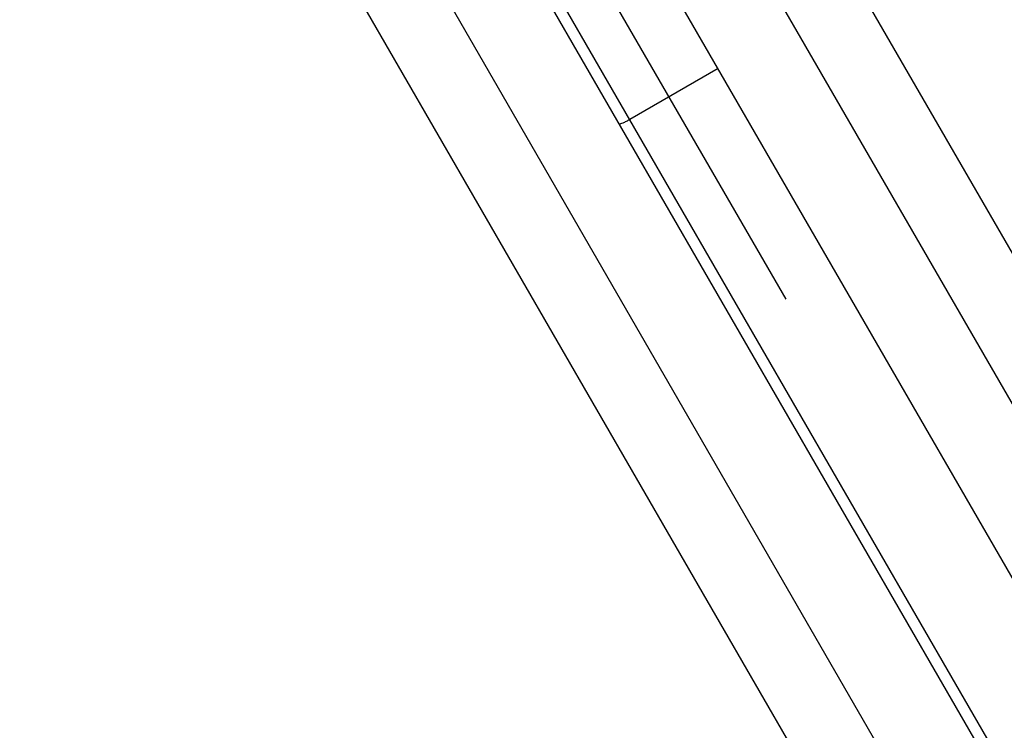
# Model space of a CAD drawing. Header units: millimetres. Extents: x 0 to 7560, y 0 to 5346.
# Tile 30 of 242: x 1274 to 1535, y 1283 to 1471. Entities that reach past the tile are written whole.
import ezdxf

# ---------------------------------------------------------------- set-up
doc = ezdxf.new("R2010")
doc.units = ezdxf.units.MM
for name, color, linetype in [('M2200805_PBL1182', 7, 'Continuous'), ('M2310102_PBL1357', 7, 'Continuous'), ('M2310102_PBL1449', 7, 'Continuous')]:
    doc.layers.add(name, color=color, linetype=linetype)
doc.styles.add('ROMANS', font='romans.shx', dxfattribs={"oblique": 10, "bigfont": 'whgtxt.shx'})
doc.dimstyles.new('zeus', dxfattribs={"dimtxt": 30, "dimasz": 25, "dimexe": 1, "dimexo": 1, "dimgap": 10, "dimtad": 1, "dimdsep": 46, "dimtxsty": 'ROMANS', "dimcen": 0, "dimclrd": 1, "dimclre": 1, "dimclrt": 2, "dimazin": 2, "dimtfac": 1, "dimtmove": 0, "dimatfit": 3, "dimfxl": 1, "dimarcsym": 0})

# ---------------------------------------------------------------- blocks, each defined once
blk = doc.blocks.new('*D509')
at = {"color": 1, "lineweight": -2, "ltscale": 0.3, "transparency": 16777216}
for p, q in [((1767.37, 1407.45), (1496.23, 1877.08)), ((1475.08, 1863.71), (1296.24, 1760.46)), ((1477.19, 1397.06), (1274.09, 1748.83))]:
    blk.add_line(p, q, dxfattribs=at)
at = {"color": 1, "ltscale": 0.3, "transparency": 16777216}
for points in [[(1473, 1867.32), (1477.16, 1860.1), (1496.73, 1876.21)], [(1294.16, 1764.07), (1298.33, 1756.85), (1274.59, 1747.96)]]:
    blk.add_solid(points, dxfattribs=at)
at = {"layer": 'Defpoints', "color": 0, "ltscale": 0.3, "transparency": 16777216}
for p in [(1274.59, 1747.96), (1767.87, 1406.58), (1477.69, 1396.19)]:
    blk.add_point(p, dxfattribs=at)
at = {"color": 2, "ltscale": 0.3, "transparency": 16777216, "insert": (1373.16, 1833.74), "char_height": 30, "attachment_point": 5, "rotation": 30, "style": 'ROMANS'}
blk.add_mtext('256.5', dxfattribs=at)

msp = doc.modelspace()

# ---------------------------------------------------------------- linework, layer by layer
at = {"layer": 'M2200805_PBL1182', "color": 7}
for p, q in [((1559.491, 1284.505), (1327.574, 1686.198)), ((1628.747, 1110.552), (1304.191, 1672.698)), ((1624.649, 1111.65), (1303.093, 1668.6)), ((1459.186, 1458.239), (1435.804, 1444.739))]:
    msp.add_line(p, q, dxfattribs=at)
msp.add_open_spline([(1435.804, 1444.739), (1435.471, 1444.547), (1434.846, 1444.206), (1434.015, 1443.804), (1433.434, 1443.584), (1433.143, 1443.518), (1433.034, 1443.536), (1433.019, 1443.563)], degree=3, knots=[0, 0, 0, 0, 0.3761843, 0.6950432, 0.9100319, 0.9698505, 1, 1, 1, 1], dxfattribs=at)
at = {"layer": 'M2310102_PBL1357', "color": 7}
for p, q in [((1593.448, 1119.691), (1326.87, 1581.418)), ((1576.128, 1109.691), (1309.549, 1571.418))]:
    msp.add_line(p, q, dxfattribs=at)
at = {"layer": 'M2310102_PBL1449', "color": 7}
for p, q in [((1410.008, 1629.418), (1676.587, 1167.691)), ((1392.688, 1619.418), (1659.266, 1157.691))]:
    msp.add_line(p, q, dxfattribs=at)

# ---------------------------------------------------------------- dimensions: what is measured, and where the dimension line sits
at = {"ltscale": 0.3}
dim = msp.add_linear_dim(base=(1274.594, 1747.962), p1=(1767.872, 1406.579), p2=(1477.687, 1396.195), angle=210, dimstyle='zeus', dxfattribs=at)
dim.commit()
dim.dimension.update_dxf_attribs({"geometry": '*D509', "text_midpoint": (1373.162, 1833.737)})

doc.saveas('drawing.dxf')
